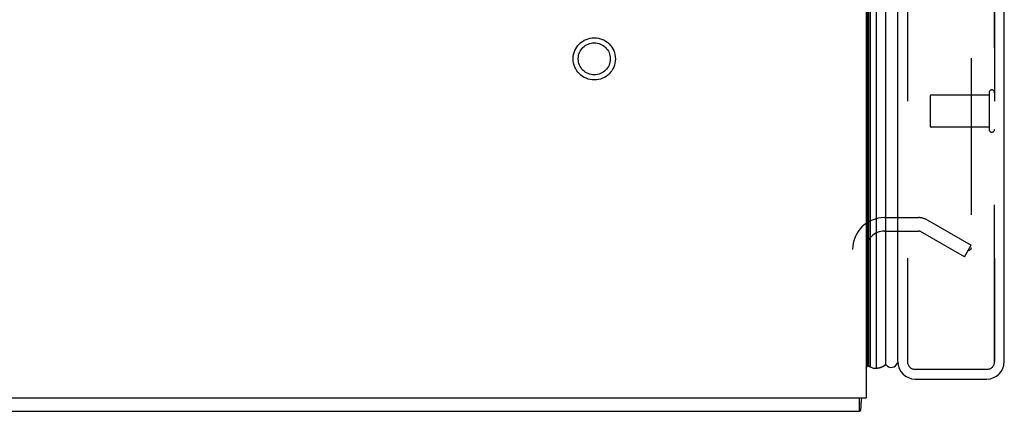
# Model space of a CAD drawing. Header units: inches. Extents: x 0 to 221, y 0 to 143.
# Tile 2 of 256: x 14.24 to 21.86, y 33.45 to 36.48. Entities that reach past the tile are written whole.
import ezdxf

# ---------------------------------------------------------------- set-up
doc = ezdxf.new("R2010")
doc.units = ezdxf.units.IN
doc.header["$LTSCALE"] = 12.142857
doc.header["$MEASUREMENT"] = 0
doc.linetypes.add('HIDDEN', pattern=[0.2, 0.1, -0.1])
doc.layers.get('0').update_dxf_attribs({"linetype": 'CONTINUOUS'})
for name, color, linetype in [('DEFAULT_2', 8, 'HIDDEN'), ('LEFTHAND_DOOR_ASSEMBLY', 7, 'CONTINUOUS'), ('RIGHTHAND_DOOR_ASSEMBLY', 7, 'CONTINUOUS')]:
    doc.layers.add(name, color=color, linetype=linetype)

msp = doc.modelspace()

# ---------------------------------------------------------------- linework, layer by layer
at = {"color": 3, "linetype": 'Continuous'}
for p in [(20.7886, 105.3416), (2.7886, 33.5496)]:
    msp.add_line(p, (20.7886, 33.5496), dxfattribs=at)
at = {"color": 7, "linetype": 'Continuous'}
for p, q in [((20.7366, 33.4456), (20.7366, 33.5496)), ((2.8406, 33.4456), (20.7366, 33.4456))]:
    msp.add_line(p, q, dxfattribs=at)
for points in [[(20.755, 33.5496), (20.7537, 33.545), (20.7525, 33.5395), (20.7515, 33.5336), (20.7507, 33.5277), (20.75, 33.5217), (20.7495, 33.5156), (20.7491, 33.5095), (20.7487, 33.5034), (20.7484, 33.4974)], [(20.7484, 33.4974), (20.7479, 33.4857), (20.7476, 33.48), (20.7473, 33.4746), (20.747, 33.4699), (20.7465, 33.4656), (20.746, 33.4619), (20.7455, 33.4585), (20.7447, 33.4552), (20.7438, 33.4523), (20.7428, 33.45), (20.7416, 33.4482), (20.7404, 33.447), (20.7392, 33.4462), (20.7379, 33.4457), (20.7366, 33.4456)]]:
    msp.add_lwpolyline(points, dxfattribs=at)
at = {"layer": 'DEFAULT_2', "color": 8, "linetype": 'HIDDEN'}
for p, q in [((21.6012, 104.18), (21.6012, 34.7111)), ((20.9311, 34.9456), (21.1937, 34.9456)), ((21.2607, 34.9276), (21.6012, 34.7311)), ((20.9311, 34.8416), (21.1937, 34.8416)), ((21.5492, 34.641), (21.2087, 34.8376)), ((21.5492, 34.641), (21.6012, 34.7311)), ((21.5761, 34.6933), (21.5779, 34.6924))]:
    msp.add_line(p, q, dxfattribs=at)
for points in [[(21.5838, 34.6911), (21.5836, 34.6911), (21.5817, 34.6913), (21.5798, 34.6917), (21.5779, 34.6924)], [(21.6012, 34.7111), (21.601, 34.7089), (21.6007, 34.7067), (21.6002, 34.7045), (21.5994, 34.7024), (21.5985, 34.7004), (21.5973, 34.6986), (21.596, 34.6969), (21.5945, 34.6954), (21.5929, 34.6941), (21.5912, 34.6931), (21.5894, 34.6922), (21.5875, 34.6916), (21.5856, 34.6912), (21.5838, 34.6911)]]:
    msp.add_lwpolyline(points, dxfattribs=at)
for radius in [0.1635, 0.124]:
    msp.add_circle((18.6846, 36.1746), radius, dxfattribs=at)
for centre, radius, start, end in [((20.9311, 34.6991), 0.2465, 90, 180), ((21.1937, 34.8116), 0.134, 60, 90), ((20.9311, 34.6991), 0.1425, 90, 180), ((21.1937, 34.8116), 0.03, 60, 90)]:
    msp.add_arc(centre, radius, start, end, dxfattribs=at)
at = {"layer": 'LEFTHAND_DOOR_ASSEMBLY', "color": 7, "linetype": 'Continuous'}
for p, q in [((20.8664, 105.111), (20.8664, 33.7802)), ((20.8005, 33.7983), (20.8005, 105.0929)), ((20.8093, 33.7959), (20.8093, 105.0953)), ((20.823, 33.7892), (20.823, 105.102)), ((20.9415, 33.8086), (20.9415, 105.0826)), ((20.7886, 33.7775), (20.8005, 33.7983))]:
    msp.add_line(p, q, dxfattribs=at)
at = {"layer": 'LEFTHAND_DOOR_ASSEMBLY', "color": 3, "linetype": 'Continuous'}
for p, q in [((21.0336, 33.8306), (21.0336, 105.0606)), ((21.8586, 33.8306), (21.8586, 105.0606)), ((21.1686, 33.6956), (21.7236, 33.6956))]:
    msp.add_line(p, q, dxfattribs=at)
at = {"layer": 'LEFTHAND_DOOR_ASSEMBLY', "color": 8, "linetype": 'HIDDEN'}
for p, q in [((21.1086, 105.0606), (21.1086, 33.8306)), ((21.7836, 33.8306), (21.7836, 105.0606)), ((21.7406, 35.9126), (21.7406, 35.6286)), ((21.2836, 35.8846), (21.2836, 35.6566)), ((21.7406, 35.8946), (21.2936, 35.8946)), ((21.7406, 35.6466), (21.2936, 35.6466)), ((21.7236, 33.7706), (21.1686, 33.7706))]:
    msp.add_line(p, q, dxfattribs=at)
at = {"layer": 'LEFTHAND_DOOR_ASSEMBLY', "color": 7, "linetype": 'Continuous'}
for points in [[(20.8093, 33.7959), (20.8115, 33.7947), (20.8138, 33.7935), (20.8161, 33.7923), (20.8184, 33.7912), (20.8207, 33.7902), (20.823, 33.7892)], [(20.8664, 33.7802), (20.869, 33.7803), (20.8716, 33.7804), (20.8742, 33.7805), (20.8768, 33.7807), (20.8793, 33.781), (20.8819, 33.7814), (20.8845, 33.7818), (20.8871, 33.7823), (20.8897, 33.7828), (20.8923, 33.7835), (20.8948, 33.7841), (20.8974, 33.7849), (20.8999, 33.7857), (20.9025, 33.7865), (20.905, 33.7875), (20.9075, 33.7884), (20.91, 33.7895), (20.9125, 33.7906), (20.915, 33.7918), (20.9175, 33.793), (20.92, 33.7943), (20.9224, 33.7956), (20.9249, 33.7971), (20.9273, 33.7985), (20.9297, 33.8001), (20.9321, 33.8017), (20.9345, 33.8033), (20.9369, 33.805), (20.9392, 33.8068), (20.9415, 33.8086)]]:
    msp.add_lwpolyline(points, dxfattribs=at)
at = {"layer": 'LEFTHAND_DOOR_ASSEMBLY', "color": 8, "linetype": 'HIDDEN'}
for centre, radius, start, end in [((21.7621, 35.9126), 0.0215, 0, 180), ((21.2936, 35.8846), 0.01, 90, 180), ((21.2936, 35.6566), 0.01, 180, 270), ((21.7621, 35.6286), 0.0215, 180, 360), ((21.1686, 33.8306), 0.06, 180, 270), ((21.7236, 33.8306), 0.06, 270, 360)]:
    msp.add_arc(centre, radius, start, end, dxfattribs=at)
at = {"layer": 'LEFTHAND_DOOR_ASSEMBLY', "color": 7, "linetype": 'Continuous'}
for centre, radius, start, end in [((20.8126, 33.8257), 0.03, 246.20216, 263.58796), ((20.8552, 33.836), 0.0569, 235.43313, 281.28849), ((20.9836, 33.8356), 0.05, 212.67181, 345.62652)]:
    msp.add_arc(centre, radius, start, end, dxfattribs=at)
at = {"layer": 'LEFTHAND_DOOR_ASSEMBLY', "color": 3, "linetype": 'Continuous'}
for centre, start, end in [((21.1686, 33.8306), 180, 270), ((21.7236, 33.8306), 270, 360)]:
    msp.add_arc(centre, 0.135, start, end, dxfattribs=at)
at = {"layer": 'LEFTHAND_DOOR_ASSEMBLY', "color": 7, "linetype": 'Continuous'}
for start_param, end_param in [(9.078677, 9.164333), (3.143067, 3.608679)]:
    msp.add_ellipse((20.8661, 34.0452), major_axis=(0, 0.265), ratio=0.632157, start_param=start_param, end_param=end_param, dxfattribs=at)
at = {"layer": 'RIGHTHAND_DOOR_ASSEMBLY', "color": 8, "linetype": 'HIDDEN'}
for p, q in [((21.1086, 105.0606), (21.1086, 33.8306)), ((21.7836, 105.0606), (21.7836, 33.8306)), ((21.7236, 33.7706), (21.1686, 33.7706))]:
    msp.add_line(p, q, dxfattribs=at)
for centre, start, end in [((21.1686, 33.8306), 180, 270), ((21.7236, 33.8306), 270, 360)]:
    msp.add_arc(centre, 0.06, start, end, dxfattribs=at)

doc.saveas('drawing.dxf')
